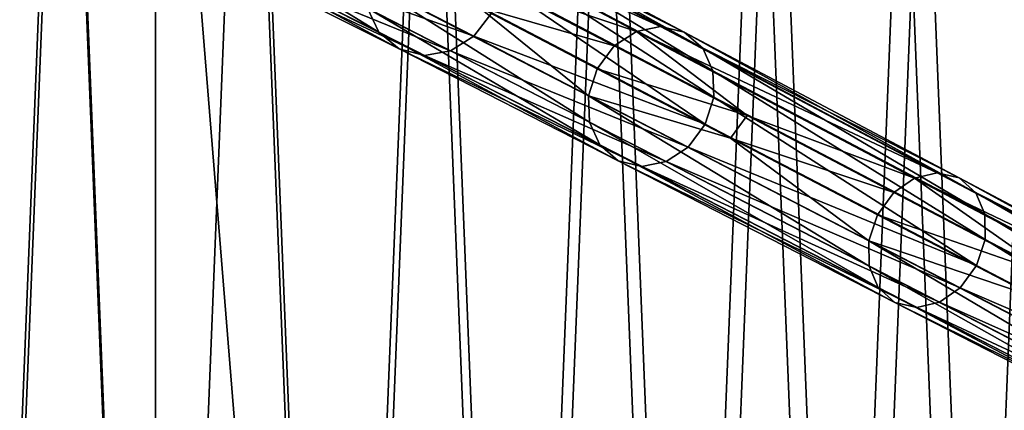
# Model space of a CAD drawing. Header units: millimetres. Extents: x 0 to 2133, y 0 to 2087.
# Tile 4 of 256: x 168 to 329, y 984 to 1048. Entities that reach past the tile are written whole.
import ezdxf

# ---------------------------------------------------------------- set-up
doc = ezdxf.new("R2010")
doc.units = ezdxf.units.MM
doc.header["$LTSCALE"] = 25.4
doc.layers.get('0').update_dxf_attribs({"true_color": 0xff5454})

# ---------------------------------------------------------------- blocks, each defined once
blk = doc.blocks.new('COSMO-S-3382-4917.STL#2')
at = {"color": 250, "true_color": 0x141b16}
mesh = blk.add_polyface(dxfattribs=at)
corners = [(-152.44, 1060.22, 8.54), (-154.89, 999.31, 8.54), (-156.12, 1029.86, 8.54), (-148.77, 969.35, 8.54), (-143.93, 1089.59, 8.54), (-137.93, 940.76, 8.54), (-130.82, 1117.21, 8.54), (-122.64, 914.28, 8.54), (-113.45, 1142.38, 8.54), (-103.3, 890.59, 8.54), (-92.27, 1164.43, 8.54), (-80.42, 870.32, 8.54), (-67.82, 1182.8, 8.54), (-54.57, 853.97, 8.54), (-40.75, 1197.01, 8.54), (-26.44, 841.99, 8.54), (-11.75, 1206.69, 8.54), (3.25, 834.67, 8.54), (18.44, 1211.6, 8.54), (33.72, 832.21, 8.54), (33.72, 1212.21, 8.54), (49.01, 1211.6, 8.54), (64.2, 834.67, 8.54), (79.19, 1206.69, 8.54), (93.89, 841.99, 8.54), (108.2, 1197.01, 8.54), (122.02, 853.97, 8.54), (135.27, 1182.8, 8.54), (147.86, 870.32, 8.54), (159.72, 1164.43, 8.54), (170.75, 890.59, 8.54), (180.9, 1142.38, 8.54), (190.09, 914.28, 8.54), (198.27, 1117.21, 8.54), (205.38, 940.76, 8.54), (211.38, 1089.59, 8.54), (216.22, 969.35, 8.54), (219.88, 1060.22, 8.54), (222.34, 999.31, 8.54), (223.57, 1029.86, 8.54)]
mesh.append_faces([[corners[k] for k in face] for face in [(0, 1, 2), (38, 37, 39)]], dxfattribs={"vtx0": -1, "color": 250})
mesh.append_faces([[corners[k] for k in face] for face in [(1, 0, 3), (3, 4, 5), (5, 6, 7), (7, 8, 9), (9, 10, 11), (11, 12, 13), (13, 14, 15), (15, 16, 17), (17, 18, 19), (19, 21, 22), (22, 23, 24), (24, 25, 26), (26, 27, 28), (28, 29, 30), (30, 31, 32), (32, 33, 34), (34, 35, 36), (36, 37, 38)]], dxfattribs={"vtx0": -1, "vtx1": -1, "color": 250})
mesh.append_faces([[corners[k] for k in face] for face in [(3, 0, 4), (5, 4, 6), (7, 6, 8), (9, 8, 10), (11, 10, 12), (13, 12, 14), (15, 14, 16), (17, 16, 18), (19, 18, 20), (19, 20, 21), (22, 21, 23), (24, 23, 25), (26, 25, 27), (28, 27, 29), (30, 29, 31), (32, 31, 33), (34, 33, 35), (36, 35, 37)]], dxfattribs={"vtx0": -1, "vtx2": -1, "color": 250})
mesh = blk.add_polyface(dxfattribs=at)
corners = [(-149.93, 999.91, 53.54), (-147.54, 1059.22, 53.54), (-151.13, 1029.66, 53.54), (-143.97, 970.74, 53.54), (-139.25, 1087.81, 53.54), (-133.41, 942.9, 53.54), (-126.49, 1114.71, 53.54), (-118.53, 917.12, 53.54), (-109.58, 1139.21, 53.54), (-99.7, 894.06, 53.54), (-88.95, 1160.69, 53.54), (-77.41, 874.31, 53.54), (-65.15, 1178.57, 53.54), (-52.25, 858.4, 53.54), (-38.79, 1192.41, 53.54), (-24.86, 846.73, 53.54), (-10.55, 1201.84, 53.54), (4.05, 839.61, 53.54), (18.84, 1206.61, 53.54), (33.72, 837.21, 53.54), (33.72, 1207.21, 53.54), (63.4, 839.61, 53.54), (48.61, 1206.61, 53.54), (78, 1201.84, 53.54), (92.31, 846.73, 53.54), (106.24, 1192.41, 53.54), (119.7, 858.4, 53.54), (132.6, 1178.57, 53.54), (144.86, 874.31, 53.54), (156.4, 1160.69, 53.54), (167.15, 894.06, 53.54), (177.03, 1139.21, 53.54), (185.98, 917.12, 53.54), (193.94, 1114.71, 53.54), (200.86, 942.9, 53.54), (206.7, 1087.81, 53.54), (211.42, 970.74, 53.54), (214.99, 1059.22, 53.54), (217.38, 999.91, 53.54), (218.57, 1029.66, 53.54)]
mesh.append_faces([[corners[k] for k in face] for face in [(0, 1, 2), (37, 38, 39)]], dxfattribs={"vtx0": -1, "color": 250})
mesh.append_faces([[corners[k] for k in face] for face in [(1, 3, 4), (4, 5, 6), (6, 7, 8), (8, 9, 10), (10, 11, 12), (12, 13, 14), (14, 15, 16), (16, 17, 18), (18, 19, 20), (20, 21, 22), (22, 21, 23), (23, 24, 25), (25, 26, 27), (27, 28, 29), (29, 30, 31), (31, 32, 33), (33, 34, 35), (35, 36, 37)]], dxfattribs={"vtx0": -1, "vtx1": -1, "color": 250})
mesh.append_faces([[corners[k] for k in face] for face in [(1, 0, 3), (4, 3, 5), (6, 5, 7), (8, 7, 9), (10, 9, 11), (12, 11, 13), (14, 13, 15), (16, 15, 17), (18, 17, 19), (20, 19, 21), (23, 21, 24), (25, 24, 26), (27, 26, 28), (29, 28, 30), (31, 30, 32), (33, 32, 34), (35, 34, 36), (37, 36, 38)]], dxfattribs={"vtx0": -1, "vtx2": -1, "color": 250})
at = {"color": 250, "true_color": 0x282828}
mesh = blk.add_polyface(dxfattribs=at)
corners = [(116.67, 1111.27, 1344.38), (80.72, 1130.38, 1259.52), (76.47, 1129.62, 1259.97)]
mesh.append_faces([[corners[k] for k in face] for face in [(0, 1, 2)]], dxfattribs={"color": 250})
mesh = blk.add_polyface(dxfattribs=at)
corners = [(116.67, 1111.27, 1344.38), (120.56, 1110.32, 1343.65), (80.72, 1130.38, 1259.52)]
mesh.append_faces([[corners[k] for k in face] for face in [(0, 1, 2)]], dxfattribs={"color": 250})
mesh = blk.add_polyface(dxfattribs=at)
corners = [(120.56, 1110.32, 1343.65), (84.9, 1129.31, 1258.97), (80.72, 1130.38, 1259.52)]
mesh.append_faces([[corners[k] for k in face] for face in [(0, 1, 2)]], dxfattribs={"color": 250})
mesh = blk.add_polyface(dxfattribs=at)
corners = [(112.69, 1110.46, 1344.98), (76.47, 1129.62, 1259.97), (89.61, 1118.3, 1302.33)]
mesh.append_faces([[corners[k] for k in face] for face in [(0, 1, 2)]], dxfattribs={"color": 250})
mesh = blk.add_polyface(dxfattribs=at)
corners = [(112.69, 1110.46, 1344.98), (116.67, 1111.27, 1344.38), (76.47, 1129.62, 1259.97)]
mesh.append_faces([[corners[k] for k in face] for face in [(0, 1, 2)]], dxfattribs={"color": 250})
mesh = blk.add_polyface(dxfattribs=at)
corners = [(123.58, 1107.72, 1342.92), (88.21, 1126.53, 1258.43), (84.9, 1129.31, 1258.97)]
mesh.append_faces([[corners[k] for k in face] for face in [(0, 1, 2)]], dxfattribs={"color": 250})
mesh = blk.add_polyface(dxfattribs=at)
corners = [(120.56, 1110.32, 1343.65), (123.58, 1107.72, 1342.92), (84.9, 1129.31, 1258.97)]
mesh.append_faces([[corners[k] for k in face] for face in [(0, 1, 2)]], dxfattribs={"color": 250})
mesh = blk.add_polyface(dxfattribs=at)
corners = [(42.21, 1127.69, 1180.62), (70.42, 1110.36, 1259.52), (68.56, 1114.26, 1259.97)]
mesh.append_faces([[corners[k] for k in face] for face in [(0, 1, 2)]], dxfattribs={"color": 250})
mesh = blk.add_polyface(dxfattribs=at)
corners = [(42.21, 1127.69, 1180.62), (44.27, 1123.6, 1180.32), (70.42, 1110.36, 1259.52)]
mesh.append_faces([[corners[k] for k in face] for face in [(0, 1, 2)]], dxfattribs={"color": 250})
mesh = blk.add_polyface(dxfattribs=at)
corners = [(88.21, 1126.53, 1258.43), (123.58, 1107.72, 1342.92), (125.24, 1104.01, 1342.33)]
mesh.append_faces([[corners[k] for k in face] for face in [(0, 1, 2)]], dxfattribs={"color": 250})
mesh = blk.add_polyface(dxfattribs=at)
corners = [(88.21, 1126.53, 1258.43), (125.24, 1104.01, 1342.33), (90.07, 1122.63, 1257.98)]
mesh.append_faces([[corners[k] for k in face] for face in [(0, 1, 2)]], dxfattribs={"color": 250})
mesh = blk.add_polyface(dxfattribs=at)
corners = [(70.42, 1110.36, 1259.52), (44.27, 1123.6, 1180.32), (73.72, 1107.58, 1258.97)]
mesh.append_faces([[corners[k] for k in face] for face in [(0, 1, 2)]], dxfattribs={"color": 250})
mesh = blk.add_polyface(dxfattribs=at)
corners = [(73.72, 1107.58, 1258.97), (44.27, 1123.6, 1180.32), (47.85, 1120.65, 1179.96)]
mesh.append_faces([[corners[k] for k in face] for face in [(0, 1, 2)]], dxfattribs={"color": 250})
mesh = blk.add_polyface(dxfattribs=at)
corners = [(86, 1109.66, 1257.68), (56.86, 1120.17, 1179.3), (60.91, 1122.58, 1179.1)]
mesh.append_faces([[corners[k] for k in face] for face in [(0, 1, 2)]], dxfattribs={"color": 250})
mesh = blk.add_polyface(dxfattribs=at)
corners = [(60.91, 1122.58, 1179.1), (88.93, 1113.5, 1257.57), (86, 1109.66, 1257.68)]
mesh.append_faces([[corners[k] for k in face] for face in [(0, 1, 2)]], dxfattribs={"color": 250})
mesh = blk.add_polyface(dxfattribs=at)
corners = [(90.07, 1122.63, 1257.98), (125.42, 1099.68, 1341.92), (90.35, 1118.12, 1257.68)]
mesh.append_faces([[corners[k] for k in face] for face in [(0, 1, 2)]], dxfattribs={"color": 250})
mesh = blk.add_polyface(dxfattribs=at)
corners = [(90.07, 1122.63, 1257.98), (125.24, 1104.01, 1342.33), (125.42, 1099.68, 1341.92)]
mesh.append_faces([[corners[k] for k in face] for face in [(0, 1, 2)]], dxfattribs={"color": 250})
mesh = blk.add_polyface(dxfattribs=at)
corners = [(73.72, 1107.58, 1258.97), (47.85, 1120.65, 1179.96), (77.9, 1106.51, 1258.43)]
mesh.append_faces([[corners[k] for k in face] for face in [(0, 1, 2)]], dxfattribs={"color": 250})
mesh = blk.add_polyface(dxfattribs=at)
corners = [(77.9, 1106.51, 1258.43), (47.85, 1120.65, 1179.96), (52.33, 1119.46, 1179.6)]
mesh.append_faces([[corners[k] for k in face] for face in [(0, 1, 2)]], dxfattribs={"color": 250})
mesh = blk.add_polyface(dxfattribs=at)
corners = [(82.16, 1107.27, 1257.98), (52.33, 1119.46, 1179.6), (56.86, 1120.17, 1179.3)]
mesh.append_faces([[corners[k] for k in face] for face in [(0, 1, 2)]], dxfattribs={"color": 250})
mesh = blk.add_polyface(dxfattribs=at)
corners = [(77.9, 1106.51, 1258.43), (52.33, 1119.46, 1179.6), (82.16, 1107.27, 1257.98)]
mesh.append_faces([[corners[k] for k in face] for face in [(0, 1, 2)]], dxfattribs={"color": 250})
mesh = blk.add_polyface(dxfattribs=at)
corners = [(82.16, 1107.27, 1257.98), (56.86, 1120.17, 1179.3), (86, 1109.66, 1257.68)]
mesh.append_faces([[corners[k] for k in face] for face in [(0, 1, 2)]], dxfattribs={"color": 250})
mesh = blk.add_polyface(dxfattribs=at)
corners = [(68.27, 1118.77, 1260.27), (104.83, 1099.88, 1345.38), (86.74, 1114.51, 1302.46)]
mesh.append_faces([[corners[k] for k in face] for face in [(0, 1, 2)]], dxfattribs={"color": 250})
mesh = blk.add_polyface(dxfattribs=at)
corners = [(68.27, 1118.77, 1260.27), (105.01, 1095.55, 1344.98), (104.83, 1099.88, 1345.38)]
mesh.append_faces([[corners[k] for k in face] for face in [(0, 1, 2)]], dxfattribs={"color": 250})
mesh = blk.add_polyface(dxfattribs=at)
corners = [(68.27, 1118.77, 1260.27), (68.56, 1114.26, 1259.97), (105.01, 1095.55, 1344.98)]
mesh.append_faces([[corners[k] for k in face] for face in [(0, 1, 2)]], dxfattribs={"color": 250})
mesh = blk.add_polyface(dxfattribs=at)
corners = [(89.61, 1118.3, 1302.33), (86.74, 1114.51, 1302.46), (109.06, 1108.09, 1345.38)]
mesh.append_faces([[corners[k] for k in face] for face in [(0, 1, 2)]], dxfattribs={"color": 250})
mesh = blk.add_polyface(dxfattribs=at)
corners = [(90.35, 1118.12, 1257.68), (124.01, 1095.22, 1341.78), (88.93, 1113.5, 1257.57)]
mesh.append_faces([[corners[k] for k in face] for face in [(0, 1, 2)]], dxfattribs={"color": 250})
mesh = blk.add_polyface(dxfattribs=at)
corners = [(109.06, 1108.09, 1345.38), (112.69, 1110.46, 1344.98), (89.61, 1118.3, 1302.33)]
mesh.append_faces([[corners[k] for k in face] for face in [(0, 1, 2)]], dxfattribs={"color": 250})
mesh = blk.add_polyface(dxfattribs=at)
corners = [(90.35, 1118.12, 1257.68), (125.42, 1099.68, 1341.92), (124.01, 1095.22, 1341.78)]
mesh.append_faces([[corners[k] for k in face] for face in [(0, 1, 2)]], dxfattribs={"color": 250})
mesh = blk.add_polyface(dxfattribs=at)
corners = [(68.56, 1114.26, 1259.97), (106.67, 1091.84, 1344.38), (105.01, 1095.55, 1344.98)]
mesh.append_faces([[corners[k] for k in face] for face in [(0, 1, 2)]], dxfattribs={"color": 250})
mesh = blk.add_polyface(dxfattribs=at)
corners = [(68.56, 1114.26, 1259.97), (70.42, 1110.36, 1259.52), (106.67, 1091.84, 1344.38)]
mesh.append_faces([[corners[k] for k in face] for face in [(0, 1, 2)]], dxfattribs={"color": 250})
mesh = blk.add_polyface(dxfattribs=at)
corners = [(86.74, 1114.51, 1302.46), (104.83, 1099.88, 1345.38), (106.25, 1104.34, 1345.53)]
mesh.append_faces([[corners[k] for k in face] for face in [(0, 1, 2)]], dxfattribs={"color": 250})
mesh = blk.add_polyface(dxfattribs=at)
corners = [(86.74, 1114.51, 1302.46), (106.25, 1104.34, 1345.53), (109.06, 1108.09, 1345.38)]
mesh.append_faces([[corners[k] for k in face] for face in [(0, 1, 2)]], dxfattribs={"color": 250})
mesh = blk.add_polyface(dxfattribs=at)
corners = [(88.93, 1113.5, 1257.57), (124.01, 1095.22, 1341.78), (86, 1109.66, 1257.68)]
mesh.append_faces([[corners[k] for k in face] for face in [(0, 1, 2)]], dxfattribs={"color": 250})
mesh = blk.add_polyface(dxfattribs=at)
corners = [(162.1, 1087.22, 1431.7), (116.67, 1111.27, 1344.38), (112.69, 1110.46, 1344.98)]
mesh.append_faces([[corners[k] for k in face] for face in [(0, 1, 2)]], dxfattribs={"color": 250})
mesh = blk.add_polyface(dxfattribs=at)
corners = [(162.1, 1087.22, 1431.7), (165.68, 1086.4, 1430.79), (116.67, 1111.27, 1344.38)]
mesh.append_faces([[corners[k] for k in face] for face in [(0, 1, 2)]], dxfattribs={"color": 250})
mesh = blk.add_polyface(dxfattribs=at)
corners = [(165.68, 1086.4, 1430.79), (120.56, 1110.32, 1343.65), (116.67, 1111.27, 1344.38)]
mesh.append_faces([[corners[k] for k in face] for face in [(0, 1, 2)]], dxfattribs={"color": 250})
mesh = blk.add_polyface(dxfattribs=at)
corners = [(106.67, 1091.84, 1344.38), (70.42, 1110.36, 1259.52), (109.7, 1089.24, 1343.65)]
mesh.append_faces([[corners[k] for k in face] for face in [(0, 1, 2)]], dxfattribs={"color": 250})
mesh = blk.add_polyface(dxfattribs=at)
corners = [(109.7, 1089.24, 1343.65), (70.42, 1110.36, 1259.52), (73.72, 1107.58, 1258.97)]
mesh.append_faces([[corners[k] for k in face] for face in [(0, 1, 2)]], dxfattribs={"color": 250})
mesh = blk.add_polyface(dxfattribs=at)
corners = [(121.2, 1091.48, 1341.92), (82.16, 1107.27, 1257.98), (86, 1109.66, 1257.68)]
mesh.append_faces([[corners[k] for k in face] for face in [(0, 1, 2)]], dxfattribs={"color": 250})
mesh = blk.add_polyface(dxfattribs=at)
corners = [(86, 1109.66, 1257.68), (124.01, 1095.22, 1341.78), (121.2, 1091.48, 1341.92)]
mesh.append_faces([[corners[k] for k in face] for face in [(0, 1, 2)]], dxfattribs={"color": 250})
mesh = blk.add_polyface(dxfattribs=at)
corners = [(130.87, 1096.64, 1389.04), (112.69, 1110.46, 1344.98), (109.06, 1108.09, 1345.38)]
mesh.append_faces([[corners[k] for k in face] for face in [(0, 1, 2)]], dxfattribs={"color": 250})
mesh = blk.add_polyface(dxfattribs=at)
corners = [(158.38, 1086.36, 1432.44), (162.1, 1087.22, 1431.7), (112.69, 1110.46, 1344.98)]
mesh.append_faces([[corners[k] for k in face] for face in [(0, 1, 2)]], dxfattribs={"color": 250})
mesh = blk.add_polyface(dxfattribs=at)
corners = [(158.38, 1086.36, 1432.44), (112.69, 1110.46, 1344.98), (130.87, 1096.64, 1389.04)]
mesh.append_faces([[corners[k] for k in face] for face in [(0, 1, 2)]], dxfattribs={"color": 250})
mesh = blk.add_polyface(dxfattribs=at)
corners = [(165.68, 1086.4, 1430.79), (168.43, 1083.97, 1429.87), (120.56, 1110.32, 1343.65)]
mesh.append_faces([[corners[k] for k in face] for face in [(0, 1, 2)]], dxfattribs={"color": 250})
mesh = blk.add_polyface(dxfattribs=at)
corners = [(168.43, 1083.97, 1429.87), (123.58, 1107.72, 1342.92), (120.56, 1110.32, 1343.65)]
mesh.append_faces([[corners[k] for k in face] for face in [(0, 1, 2)]], dxfattribs={"color": 250})
mesh = blk.add_polyface(dxfattribs=at)
corners = [(109.06, 1108.09, 1345.38), (106.25, 1104.34, 1345.53), (130.87, 1096.64, 1389.04)]
mesh.append_faces([[corners[k] for k in face] for face in [(0, 1, 2)]], dxfattribs={"color": 250})
mesh = blk.add_polyface(dxfattribs=at)
corners = [(123.58, 1107.72, 1342.92), (169.89, 1080.45, 1429.13), (125.24, 1104.01, 1342.33)]
mesh.append_faces([[corners[k] for k in face] for face in [(0, 1, 2)]], dxfattribs={"color": 250})
mesh = blk.add_polyface(dxfattribs=at)
corners = [(123.58, 1107.72, 1342.92), (168.43, 1083.97, 1429.87), (169.89, 1080.45, 1429.13)]
mesh.append_faces([[corners[k] for k in face] for face in [(0, 1, 2)]], dxfattribs={"color": 250})
mesh = blk.add_polyface(dxfattribs=at)
corners = [(109.7, 1089.24, 1343.65), (73.72, 1107.58, 1258.97), (113.58, 1088.29, 1342.92)]
mesh.append_faces([[corners[k] for k in face] for face in [(0, 1, 2)]], dxfattribs={"color": 250})
mesh = blk.add_polyface(dxfattribs=at)
corners = [(113.58, 1088.29, 1342.92), (73.72, 1107.58, 1258.97), (77.9, 1106.51, 1258.43)]
mesh.append_faces([[corners[k] for k in face] for face in [(0, 1, 2)]], dxfattribs={"color": 250})
mesh = blk.add_polyface(dxfattribs=at)
corners = [(117.57, 1089.1, 1342.33), (77.9, 1106.51, 1258.43), (82.16, 1107.27, 1257.98)]
mesh.append_faces([[corners[k] for k in face] for face in [(0, 1, 2)]], dxfattribs={"color": 250})
mesh = blk.add_polyface(dxfattribs=at)
corners = [(113.58, 1088.29, 1342.92), (77.9, 1106.51, 1258.43), (117.57, 1089.1, 1342.33)]
mesh.append_faces([[corners[k] for k in face] for face in [(0, 1, 2)]], dxfattribs={"color": 250})
mesh = blk.add_polyface(dxfattribs=at)
corners = [(117.57, 1089.1, 1342.33), (82.16, 1107.27, 1257.98), (121.2, 1091.48, 1341.92)]
mesh.append_faces([[corners[k] for k in face] for face in [(0, 1, 2)]], dxfattribs={"color": 250})
mesh = blk.add_polyface(dxfattribs=at)
corners = [(106.25, 1104.34, 1345.53), (104.83, 1099.88, 1345.38), (128.13, 1092.95, 1389.2)]
mesh.append_faces([[corners[k] for k in face] for face in [(0, 1, 2)]], dxfattribs={"color": 250})
mesh = blk.add_polyface(dxfattribs=at)
corners = [(106.25, 1104.34, 1345.53), (128.13, 1092.95, 1389.2), (130.87, 1096.64, 1389.04)]
mesh.append_faces([[corners[k] for k in face] for face in [(0, 1, 2)]], dxfattribs={"color": 250})
mesh = blk.add_polyface(dxfattribs=at)
corners = [(125.24, 1104.01, 1342.33), (169.89, 1080.45, 1429.13), (169.96, 1076.31, 1428.63)]
mesh.append_faces([[corners[k] for k in face] for face in [(0, 1, 2)]], dxfattribs={"color": 250})
mesh = blk.add_polyface(dxfattribs=at)
corners = [(125.24, 1104.01, 1342.33), (169.96, 1076.31, 1428.63), (125.42, 1099.68, 1341.92)]
mesh.append_faces([[corners[k] for k in face] for face in [(0, 1, 2)]], dxfattribs={"color": 250})
mesh = blk.add_polyface(dxfattribs=at)
corners = [(104.83, 1099.88, 1345.38), (150.87, 1076.06, 1432.94), (128.13, 1092.95, 1389.2)]
mesh.append_faces([[corners[k] for k in face] for face in [(0, 1, 2)]], dxfattribs={"color": 250})
mesh = blk.add_polyface(dxfattribs=at)
corners = [(104.83, 1099.88, 1345.38), (150.94, 1071.92, 1432.44), (150.87, 1076.06, 1432.94)]
mesh.append_faces([[corners[k] for k in face] for face in [(0, 1, 2)]], dxfattribs={"color": 250})
mesh = blk.add_polyface(dxfattribs=at)
corners = [(104.83, 1099.88, 1345.38), (105.01, 1095.55, 1344.98), (150.94, 1071.92, 1432.44)]
mesh.append_faces([[corners[k] for k in face] for face in [(0, 1, 2)]], dxfattribs={"color": 250})
mesh = blk.add_polyface(dxfattribs=at)
corners = [(125.42, 1099.68, 1341.92), (168.55, 1072, 1428.44), (124.01, 1095.22, 1341.78)]
mesh.append_faces([[corners[k] for k in face] for face in [(0, 1, 2)]], dxfattribs={"color": 250})
mesh = blk.add_polyface(dxfattribs=at)
corners = [(125.42, 1099.68, 1341.92), (169.96, 1076.31, 1428.63), (168.55, 1072, 1428.44)]
mesh.append_faces([[corners[k] for k in face] for face in [(0, 1, 2)]], dxfattribs={"color": 250})
mesh = blk.add_polyface(dxfattribs=at)
corners = [(130.87, 1096.64, 1389.04), (128.13, 1092.95, 1389.2), (154.96, 1084.01, 1432.94)]
mesh.append_faces([[corners[k] for k in face] for face in [(0, 1, 2)]], dxfattribs={"color": 250})
mesh = blk.add_polyface(dxfattribs=at)
corners = [(154.96, 1084.01, 1432.94), (158.38, 1086.36, 1432.44), (130.87, 1096.64, 1389.04)]
mesh.append_faces([[corners[k] for k in face] for face in [(0, 1, 2)]], dxfattribs={"color": 250})
mesh = blk.add_polyface(dxfattribs=at)
corners = [(105.01, 1095.55, 1344.98), (152.4, 1068.4, 1431.7), (150.94, 1071.92, 1432.44)]
mesh.append_faces([[corners[k] for k in face] for face in [(0, 1, 2)]], dxfattribs={"color": 250})
mesh = blk.add_polyface(dxfattribs=at)
corners = [(105.01, 1095.55, 1344.98), (106.67, 1091.84, 1344.38), (152.4, 1068.4, 1431.7)]
mesh.append_faces([[corners[k] for k in face] for face in [(0, 1, 2)]], dxfattribs={"color": 250})
mesh = blk.add_polyface(dxfattribs=at)
corners = [(124.01, 1095.22, 1341.78), (168.55, 1072, 1428.44), (121.2, 1091.48, 1341.92)]
mesh.append_faces([[corners[k] for k in face] for face in [(0, 1, 2)]], dxfattribs={"color": 250})
mesh = blk.add_polyface(dxfattribs=at)
corners = [(152.4, 1068.4, 1431.7), (106.67, 1091.84, 1344.38), (155.15, 1065.97, 1430.79)]
mesh.append_faces([[corners[k] for k in face] for face in [(0, 1, 2)]], dxfattribs={"color": 250})
mesh = blk.add_polyface(dxfattribs=at)
corners = [(155.15, 1065.97, 1430.79), (106.67, 1091.84, 1344.38), (109.7, 1089.24, 1343.65)]
mesh.append_faces([[corners[k] for k in face] for face in [(0, 1, 2)]], dxfattribs={"color": 250})
mesh = blk.add_polyface(dxfattribs=at)
corners = [(165.86, 1068.35, 1428.63), (117.57, 1089.1, 1342.33), (121.2, 1091.48, 1341.92)]
mesh.append_faces([[corners[k] for k in face] for face in [(0, 1, 2)]], dxfattribs={"color": 250})
mesh = blk.add_polyface(dxfattribs=at)
corners = [(121.2, 1091.48, 1341.92), (168.55, 1072, 1428.44), (165.86, 1068.35, 1428.63)]
mesh.append_faces([[corners[k] for k in face] for face in [(0, 1, 2)]], dxfattribs={"color": 250})
mesh = blk.add_polyface(dxfattribs=at)
corners = [(128.13, 1092.95, 1389.2), (150.87, 1076.06, 1432.94), (152.28, 1080.36, 1433.13)]
mesh.append_faces([[corners[k] for k in face] for face in [(0, 1, 2)]], dxfattribs={"color": 250})
mesh = blk.add_polyface(dxfattribs=at)
corners = [(128.13, 1092.95, 1389.2), (152.28, 1080.36, 1433.13), (154.96, 1084.01, 1432.94)]
mesh.append_faces([[corners[k] for k in face] for face in [(0, 1, 2)]], dxfattribs={"color": 250})
mesh = blk.add_polyface(dxfattribs=at)
corners = [(155.15, 1065.97, 1430.79), (109.7, 1089.24, 1343.65), (158.73, 1065.14, 1429.87)]
mesh.append_faces([[corners[k] for k in face] for face in [(0, 1, 2)]], dxfattribs={"color": 250})
mesh = blk.add_polyface(dxfattribs=at)
corners = [(158.73, 1065.14, 1429.87), (109.7, 1089.24, 1343.65), (113.58, 1088.29, 1342.92)]
mesh.append_faces([[corners[k] for k in face] for face in [(0, 1, 2)]], dxfattribs={"color": 250})
mesh = blk.add_polyface(dxfattribs=at)
corners = [(162.45, 1066, 1429.13), (113.58, 1088.29, 1342.92), (117.57, 1089.1, 1342.33)]
mesh.append_faces([[corners[k] for k in face] for face in [(0, 1, 2)]], dxfattribs={"color": 250})
mesh = blk.add_polyface(dxfattribs=at)
corners = [(158.73, 1065.14, 1429.87), (113.58, 1088.29, 1342.92), (162.45, 1066, 1429.13)]
mesh.append_faces([[corners[k] for k in face] for face in [(0, 1, 2)]], dxfattribs={"color": 250})
mesh = blk.add_polyface(dxfattribs=at)
corners = [(162.45, 1066, 1429.13), (117.57, 1089.1, 1342.33), (165.86, 1068.35, 1428.63)]
mesh.append_faces([[corners[k] for k in face] for face in [(0, 1, 2)]], dxfattribs={"color": 250})
mesh = blk.add_polyface(dxfattribs=at)
corners = [(216.17, 1058.67, 1518.75), (162.1, 1087.22, 1431.7), (158.38, 1086.36, 1432.44)]
mesh.append_faces([[corners[k] for k in face] for face in [(0, 1, 2)]], dxfattribs={"color": 250})
mesh = blk.add_polyface(dxfattribs=at)
corners = [(219.45, 1057.97, 1517.66), (165.68, 1086.4, 1430.79), (162.1, 1087.22, 1431.7)]
mesh.append_faces([[corners[k] for k in face] for face in [(0, 1, 2)]], dxfattribs={"color": 250})
mesh = blk.add_polyface(dxfattribs=at)
corners = [(216.17, 1058.67, 1518.75), (219.45, 1057.97, 1517.66), (162.1, 1087.22, 1431.7)]
mesh.append_faces([[corners[k] for k in face] for face in [(0, 1, 2)]], dxfattribs={"color": 250})
mesh = blk.add_polyface(dxfattribs=at)
corners = [(181.22, 1070.25, 1476.78), (158.38, 1086.36, 1432.44), (154.96, 1084.01, 1432.94)]
mesh.append_faces([[corners[k] for k in face] for face in [(0, 1, 2)]], dxfattribs={"color": 250})
mesh = blk.add_polyface(dxfattribs=at)
corners = [(212.73, 1057.76, 1519.65), (216.17, 1058.67, 1518.75), (158.38, 1086.36, 1432.44)]
mesh.append_faces([[corners[k] for k in face] for face in [(0, 1, 2)]], dxfattribs={"color": 250})
mesh = blk.add_polyface(dxfattribs=at)
corners = [(212.73, 1057.76, 1519.65), (158.38, 1086.36, 1432.44), (181.22, 1070.25, 1476.78)]
mesh.append_faces([[corners[k] for k in face] for face in [(0, 1, 2)]], dxfattribs={"color": 250})
mesh = blk.add_polyface(dxfattribs=at)
corners = [(221.93, 1055.71, 1516.57), (168.43, 1083.97, 1429.87), (165.68, 1086.4, 1430.79)]
mesh.append_faces([[corners[k] for k in face] for face in [(0, 1, 2)]], dxfattribs={"color": 250})
mesh = blk.add_polyface(dxfattribs=at)
corners = [(219.45, 1057.97, 1517.66), (221.93, 1055.71, 1516.57), (165.68, 1086.4, 1430.79)]
mesh.append_faces([[corners[k] for k in face] for face in [(0, 1, 2)]], dxfattribs={"color": 250})
mesh = blk.add_polyface(dxfattribs=at)
corners = [(181.22, 1070.25, 1476.78), (152.28, 1080.36, 1433.13), (178.59, 1066.66, 1476.99), (154.96, 1084.01, 1432.94)]
mesh.append_faces([[corners[k] for k in face] for face in [(0, 1, 2), (1, 0, 3)]], dxfattribs={"vtx0": -1, "color": 250})
mesh = blk.add_polyface(dxfattribs=at)
corners = [(168.43, 1083.97, 1429.87), (221.93, 1055.71, 1516.57), (223.19, 1052.38, 1515.67)]
mesh.append_faces([[corners[k] for k in face] for face in [(0, 1, 2)]], dxfattribs={"color": 250})
mesh = blk.add_polyface(dxfattribs=at)
corners = [(168.43, 1083.97, 1429.87), (223.19, 1052.38, 1515.67), (169.89, 1080.45, 1429.13)]
mesh.append_faces([[corners[k] for k in face] for face in [(0, 1, 2)]], dxfattribs={"color": 250})
mesh = blk.add_polyface(dxfattribs=at)
corners = [(152.28, 1080.36, 1433.13), (150.87, 1076.06, 1432.94), (178.59, 1066.66, 1476.99)]
mesh.append_faces([[corners[k] for k in face] for face in [(0, 1, 2)]], dxfattribs={"color": 250})
mesh = blk.add_polyface(dxfattribs=at)
corners = [(169.89, 1080.45, 1429.13), (223.15, 1048.42, 1515.07), (169.96, 1076.31, 1428.63)]
mesh.append_faces([[corners[k] for k in face] for face in [(0, 1, 2)]], dxfattribs={"color": 250})
mesh = blk.add_polyface(dxfattribs=at)
corners = [(169.89, 1080.45, 1429.13), (223.19, 1052.38, 1515.67), (223.15, 1048.42, 1515.07)]
mesh.append_faces([[corners[k] for k in face] for face in [(0, 1, 2)]], dxfattribs={"color": 250})
mesh = blk.add_polyface(dxfattribs=at)
corners = [(150.87, 1076.06, 1432.94), (205.55, 1047.73, 1520.25), (178.59, 1066.66, 1476.99)]
mesh.append_faces([[corners[k] for k in face] for face in [(0, 1, 2)]], dxfattribs={"color": 250})
mesh = blk.add_polyface(dxfattribs=at)
corners = [(150.87, 1076.06, 1432.94), (205.51, 1043.77, 1519.65), (205.55, 1047.73, 1520.25)]
mesh.append_faces([[corners[k] for k in face] for face in [(0, 1, 2)]], dxfattribs={"color": 250})
mesh = blk.add_polyface(dxfattribs=at)
corners = [(150.87, 1076.06, 1432.94), (150.94, 1071.92, 1432.44), (205.51, 1043.77, 1519.65)]
mesh.append_faces([[corners[k] for k in face] for face in [(0, 1, 2)]], dxfattribs={"color": 250})
mesh = blk.add_polyface(dxfattribs=at)
corners = [(169.96, 1076.31, 1428.63), (221.75, 1044.28, 1514.85), (168.55, 1072, 1428.44)]
mesh.append_faces([[corners[k] for k in face] for face in [(0, 1, 2)]], dxfattribs={"color": 250})
mesh = blk.add_polyface(dxfattribs=at)
corners = [(169.96, 1076.31, 1428.63), (223.15, 1048.42, 1515.07), (221.75, 1044.28, 1514.85)]
mesh.append_faces([[corners[k] for k in face] for face in [(0, 1, 2)]], dxfattribs={"color": 250})
mesh = blk.add_polyface(dxfattribs=at)
corners = [(150.94, 1071.92, 1432.44), (206.77, 1040.44, 1518.75), (205.51, 1043.77, 1519.65)]
mesh.append_faces([[corners[k] for k in face] for face in [(0, 1, 2)]], dxfattribs={"color": 250})
mesh = blk.add_polyface(dxfattribs=at)
corners = [(150.94, 1071.92, 1432.44), (152.4, 1068.4, 1431.7), (206.77, 1040.44, 1518.75)]
mesh.append_faces([[corners[k] for k in face] for face in [(0, 1, 2)]], dxfattribs={"color": 250})
mesh = blk.add_polyface(dxfattribs=at)
corners = [(168.55, 1072, 1428.44), (221.75, 1044.28, 1514.85), (165.86, 1068.35, 1428.63)]
mesh.append_faces([[corners[k] for k in face] for face in [(0, 1, 2)]], dxfattribs={"color": 250})
mesh = blk.add_polyface(dxfattribs=at)
corners = [(206.77, 1040.44, 1518.75), (152.4, 1068.4, 1431.7), (209.25, 1038.18, 1517.66)]
mesh.append_faces([[corners[k] for k in face] for face in [(0, 1, 2)]], dxfattribs={"color": 250})
mesh = blk.add_polyface(dxfattribs=at)
corners = [(209.25, 1038.18, 1517.66), (152.4, 1068.4, 1431.7), (155.15, 1065.97, 1430.79)]
mesh.append_faces([[corners[k] for k in face] for face in [(0, 1, 2)]], dxfattribs={"color": 250})
mesh = blk.add_polyface(dxfattribs=at)
corners = [(219.18, 1040.73, 1515.07), (162.45, 1066, 1429.13), (165.86, 1068.35, 1428.63)]
mesh.append_faces([[corners[k] for k in face] for face in [(0, 1, 2)]], dxfattribs={"color": 250})
mesh = blk.add_polyface(dxfattribs=at)
corners = [(165.86, 1068.35, 1428.63), (221.75, 1044.28, 1514.85), (219.18, 1040.73, 1515.07)]
mesh.append_faces([[corners[k] for k in face] for face in [(0, 1, 2)]], dxfattribs={"color": 250})
mesh = blk.add_polyface(dxfattribs=at)
corners = [(209.25, 1038.18, 1517.66), (155.15, 1065.97, 1430.79), (212.53, 1037.48, 1516.57)]
mesh.append_faces([[corners[k] for k in face] for face in [(0, 1, 2)]], dxfattribs={"color": 250})
mesh = blk.add_polyface(dxfattribs=at)
corners = [(212.53, 1037.48, 1516.57), (155.15, 1065.97, 1430.79), (158.73, 1065.14, 1429.87)]
mesh.append_faces([[corners[k] for k in face] for face in [(0, 1, 2)]], dxfattribs={"color": 250})
mesh = blk.add_polyface(dxfattribs=at)
corners = [(215.98, 1038.4, 1515.67), (158.73, 1065.14, 1429.87), (162.45, 1066, 1429.13)]
mesh.append_faces([[corners[k] for k in face] for face in [(0, 1, 2)]], dxfattribs={"color": 250})
mesh = blk.add_polyface(dxfattribs=at)
corners = [(215.98, 1038.4, 1515.67), (162.45, 1066, 1429.13), (219.18, 1040.73, 1515.07)]
mesh.append_faces([[corners[k] for k in face] for face in [(0, 1, 2)]], dxfattribs={"color": 250})
mesh = blk.add_polyface(dxfattribs=at)
corners = [(212.53, 1037.48, 1516.57), (158.73, 1065.14, 1429.87), (215.98, 1038.4, 1515.67)]
mesh.append_faces([[corners[k] for k in face] for face in [(0, 1, 2)]], dxfattribs={"color": 250})

msp = doc.modelspace()

# ---------------------------------------------------------------- block references
at = {"color": 0}
msp.add_blockref('COSMO-S-3382-4917.STL#2', (156.12, -64.45, -4.13), dxfattribs=at)

doc.saveas('drawing.dxf')
